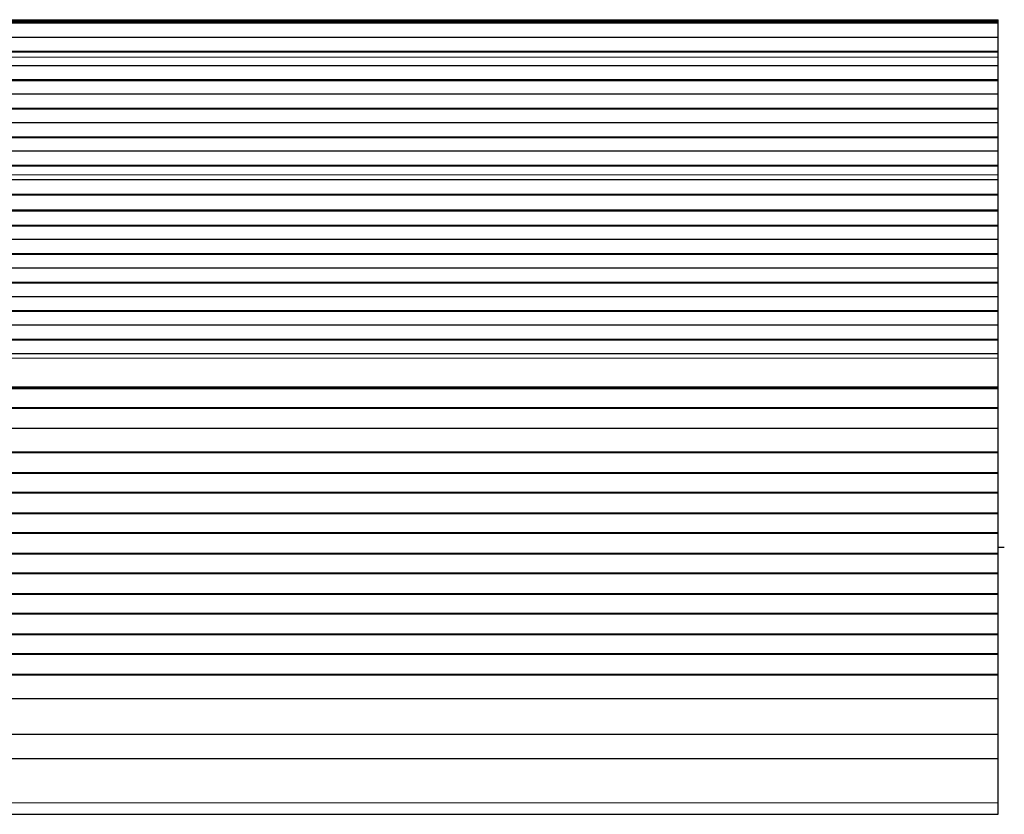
# Model space of a CAD drawing. Header units: inches. Extents: x 0 to 17820, y -10 to 12600.
# Tile 51 of 116: x 2195 to 2684, y 10000 to 10394. Entities that reach past the tile are written whole.
import ezdxf

# ---------------------------------------------------------------- set-up
doc = ezdxf.new("R2010")
doc.units = ezdxf.units.IN
doc.layers.add('1', color=7, linetype='Continuous', true_color=0xffffff)
doc.layers.add('254', color=7, linetype='Continuous', true_color=0xffffff)
doc.styles.add('latin_extended', font='simplex.shx')
doc.dimstyles.get("Standard").update_dxf_attribs({"dimtxt": 0.18, "dimasz": 0.18, "dimexe": 0.18, "dimexo": 0.0625, "dimgap": 0.09, "dimtad": 0, "dimtih": 1, "dimtoh": 1, "dimdec": 4, "dimzin": 0, "dimdsep": 46, "dimtxsty": 'Standard', "dimcen": 0.09, "dimadec": 0, "dimazin": 0, "dimtfac": 1, "dimtdec": 4, "dimtofl": 0, "dimtmove": 0, "dimatfit": 3, "dimfxl": 1, "dimtolj": 1, "dimtzin": 0, "dimarcsym": 0})

# ---------------------------------------------------------------- blocks, each defined once
blk = doc.blocks.new('_U9')
at = {"layer": '254', "color": 3, "linetype": 'Continuous', "lineweight": 13, "transparency": 16777216}
for p, q in [((6468.59, 10266.59), (6468.59, 6950.65)), ((761.09, 8418.65), (761.09, 6950.65)), ((6363.59, 6980.65), (866.09, 6980.65))]:
    blk.add_line(p, q, dxfattribs=at)
at = {"layer": '254', "color": 3, "transparency": 16777216}
for points in [[(866.09, 6998.15), (866.09, 6963.15), (761.09, 6980.65)], [(6363.59, 6963.15), (6363.59, 6998.15), (6468.59, 6980.65)]]:
    blk.add_solid(points, dxfattribs=at)
at = {"layer": 'Defpoints', "color": 0, "transparency": 16777216}
for p in [(6468.59, 10296.59), (761.09, 8448.65), (761.09, 6980.65)]:
    blk.add_point(p, dxfattribs=at)
at = {"layer": '254', "color": 2, "lineweight": 13, "transparency": 16777216, "insert": (3429.84, 7138.15), "char_height": 105, "attachment_point": 1, "style": 'latin_extended'}
blk.add_mtext('\\A1;5707', dxfattribs=at)

msp = doc.modelspace()

# ---------------------------------------------------------------- linework, layer by layer
at = {"layer": '1', "color": 110, "linetype": 'Continuous', "lineweight": 13}
for p, q in [((2680.59, 10394.309), (1465.103, 10394.309)), ((2680.59, 10393.884), (1465.103, 10393.884)), ((2680.59, 10375.69), (1465.103, 10375.69)), ((2680.59, 10375.663), (1465.103, 10375.663)), ((2680.59, 10317.424), (1465.103, 10317.424)), ((2680.59, 10317.397), (1465.103, 10317.397)), ((2680.59, 10226.36), (1465.103, 10226.36)), ((2680.59, 10212.217), (1465.103, 10212.217)), ((2680.59, 10005.884), (1464.59, 10005.884))]:
    msp.add_line(p, q, dxfattribs=at)
at = {"layer": '1', "color": 2, "linetype": 'Continuous', "lineweight": 25}
for p, q in [((2680.59, 10393.46), (1465.103, 10393.46)), ((2680.59, 10392.793), (1465.103, 10392.793)), ((2680.59, 10392.657), (1465.103, 10392.657)), ((2680.59, 10393.884), (2680.59, 10394.309)), ((2680.59, 10393.46), (2680.59, 10393.884)), ((2680.59, 10392.793), (2680.59, 10393.46)), ((2680.59, 10392.657), (2680.59, 10392.793)), ((2680.59, 10385.425), (2680.59, 10392.657)), ((2680.59, 10385.425), (1465.103, 10385.425)), ((2680.59, 10378.491), (2680.59, 10385.425)), ((2680.59, 10378.491), (1465.103, 10378.491)), ((2680.59, 10378.138), (1465.103, 10378.138)), ((2680.59, 10378.138), (2680.59, 10378.491)), ((2680.59, 10375.69), (2680.59, 10378.138)), ((2680.59, 10371.469), (1465.103, 10371.469)), ((2680.59, 10375.663), (2680.59, 10375.69)), ((2680.59, 10371.469), (2680.59, 10375.663)), ((2680.59, 10364.398), (2680.59, 10371.469)), ((2680.59, 10364.398), (1465.103, 10364.398)), ((2680.59, 10364.044), (1465.103, 10364.044)), ((2680.59, 10364.044), (2680.59, 10364.398)), ((2680.59, 10357.327), (2680.59, 10364.044)), ((2680.59, 10357.327), (1465.103, 10357.327)), ((2680.59, 10350.256), (2680.59, 10357.327)), ((2680.59, 10350.256), (1465.103, 10350.256)), ((2680.59, 10349.902), (1465.103, 10349.902)), ((2680.59, 10349.902), (2680.59, 10350.256)), ((2680.59, 10343.185), (2680.59, 10349.902)), ((2680.59, 10343.185), (1465.103, 10343.185)), ((2680.59, 10336.114), (2680.59, 10343.185)), ((2680.59, 10336.114), (1465.103, 10336.114)), ((2680.59, 10335.76), (1465.103, 10335.76)), ((2680.59, 10335.76), (2680.59, 10336.114)), ((2680.59, 10329.043), (2680.59, 10335.76)), ((2680.59, 10329.043), (1465.103, 10329.043)), ((2680.59, 10321.972), (2680.59, 10329.043)), ((2680.59, 10321.972), (1465.103, 10321.972)), ((2680.59, 10321.618), (2680.59, 10321.972)), ((2680.59, 10321.618), (1465.103, 10321.618)), ((2680.59, 10317.424), (2680.59, 10321.618)), ((2680.59, 10317.397), (2680.59, 10317.424)), ((2680.59, 10314.853), (2680.59, 10317.397)), ((2680.59, 10314.853), (1465.103, 10314.853)), ((2680.59, 10314.846), (1465.103, 10314.846)), ((2680.59, 10314.846), (2680.59, 10314.853)), ((2680.59, 10307.641), (2680.59, 10314.846)), ((2680.59, 10307.641), (1465.103, 10307.641)), ((2680.59, 10307.287), (2680.59, 10307.641)), ((2680.59, 10307.287), (1465.103, 10307.287)), ((2680.59, 10299.765), (2680.59, 10307.287)), ((2680.59, 10299.765), (1465.103, 10299.765)), ((2680.59, 10299.344), (1465.103, 10299.344)), ((2680.59, 10299.344), (2680.59, 10299.765)), ((2680.59, 10292.273), (2680.59, 10299.344)), ((2680.59, 10292.273), (1465.103, 10292.273)), ((2680.59, 10291.919), (1465.103, 10291.919)), ((2680.59, 10291.919), (2680.59, 10292.273)), ((2680.59, 10285.202), (2680.59, 10291.919)), ((2680.59, 10285.202), (1465.103, 10285.202)), ((2680.59, 10278.131), (2680.59, 10285.202)), ((2680.59, 10278.131), (1465.103, 10278.131)), ((2680.59, 10277.777), (2680.59, 10278.131)), ((2680.59, 10277.777), (1465.103, 10277.777)), ((2680.59, 10271.06), (2680.59, 10277.777)), ((2680.59, 10271.06), (1465.103, 10271.06)), ((2680.59, 10263.989), (2680.59, 10271.06)), ((2680.59, 10263.989), (1465.103, 10263.989)), ((2680.59, 10263.635), (1465.103, 10263.635)), ((2680.59, 10263.635), (2680.59, 10263.989)), ((2680.59, 10256.918), (2680.59, 10263.635)), ((2680.59, 10256.918), (1465.103, 10256.918)), ((2680.59, 10249.847), (2680.59, 10256.918)), ((2680.59, 10249.847), (1465.103, 10249.847)), ((2680.59, 10249.493), (1465.103, 10249.493)), ((2680.59, 10249.493), (2680.59, 10249.847)), ((2680.59, 10242.776), (2680.59, 10249.493)), ((2680.59, 10242.776), (1465.103, 10242.776)), ((2680.59, 10235.704), (2680.59, 10242.776)), ((2680.59, 10235.704), (1465.103, 10235.704)), ((2680.59, 10235.351), (1465.103, 10235.351)), ((2680.59, 10235.351), (2680.59, 10235.704)), ((2680.59, 10228.633), (2680.59, 10235.351)), ((2680.59, 10228.633), (1465.103, 10228.633)), ((2680.59, 10226.36), (2680.59, 10228.633)), ((2680.59, 10212.217), (2680.59, 10226.36)), ((2680.59, 10211.502), (1465.103, 10211.502)), ((2680.59, 10211.252), (1465.103, 10211.252)), ((2680.59, 10211.502), (2680.59, 10212.217)), ((2680.59, 10211.252), (2680.59, 10211.502)), ((2680.59, 10201.752), (2680.59, 10211.252)), ((2680.59, 10201.752), (1465.103, 10201.752)), ((2680.59, 10201.502), (1465.103, 10201.502)), ((2680.59, 10201.502), (2680.59, 10201.752)), ((2680.59, 10191.502), (2680.59, 10201.502)), ((2680.59, 10191.502), (1465.103, 10191.502)), ((2680.59, 10179.752), (2680.59, 10191.502)), ((2680.59, 10179.752), (1465.103, 10179.752)), ((2680.59, 10179.502), (1465.103, 10179.502)), ((2680.59, 10179.502), (2680.59, 10179.752)), ((2680.59, 10169.502), (2680.59, 10179.502)), ((2680.59, 10169.502), (1465.103, 10169.502)), ((2680.59, 10169.252), (1465.103, 10169.252)), ((2680.59, 10169.252), (2680.59, 10169.502)), ((2680.59, 10159.752), (2680.59, 10169.252)), ((2680.59, 10159.752), (1465.103, 10159.752)), ((2680.59, 10159.502), (1465.103, 10159.502)), ((2680.59, 10159.502), (2680.59, 10159.752)), ((2680.59, 10149.502), (2680.59, 10159.502)), ((2680.59, 10149.502), (1465.103, 10149.502)), ((2680.59, 10149.252), (1465.103, 10149.252)), ((2680.59, 10149.252), (2680.59, 10149.502)), ((2680.59, 10139.752), (2680.59, 10149.252)), ((2680.59, 10139.752), (1465.103, 10139.752)), ((2680.59, 10139.502), (1465.103, 10139.502)), ((2680.59, 10139.502), (2680.59, 10139.752)), ((2680.59, 10129.502), (2680.59, 10139.502)), ((2680.589, 10132.649), (2683.586, 10132.649)), ((2680.59, 10129.502), (1465.103, 10129.502)), ((2680.59, 10129.252), (1465.103, 10129.252)), ((2680.59, 10129.252), (2680.59, 10129.502)), ((2680.59, 10119.752), (2680.59, 10129.252)), ((2680.59, 10119.752), (1465.103, 10119.752)), ((2680.59, 10119.502), (1465.103, 10119.502)), ((2680.59, 10119.502), (2680.59, 10119.752)), ((2680.59, 10109.502), (2680.59, 10119.502)), ((2680.59, 10109.502), (1465.103, 10109.502)), ((2680.59, 10109.252), (1465.103, 10109.252)), ((2680.59, 10109.252), (2680.59, 10109.502)), ((2680.59, 10099.752), (2680.59, 10109.252)), ((2680.59, 10099.752), (1465.103, 10099.752)), ((2680.59, 10099.502), (1465.103, 10099.502)), ((2680.59, 10099.502), (2680.59, 10099.752)), ((2680.59, 10089.502), (2680.59, 10099.502)), ((2680.59, 10089.502), (1465.103, 10089.502)), ((2680.59, 10089.252), (1465.103, 10089.252)), ((2680.59, 10089.252), (2680.59, 10089.502)), ((2680.59, 10079.752), (2680.59, 10089.252)), ((2680.59, 10079.752), (1465.103, 10079.752)), ((2680.59, 10079.502), (1465.103, 10079.502)), ((2680.59, 10079.502), (2680.59, 10079.752)), ((2680.59, 10069.502), (2680.59, 10079.502)), ((2680.59, 10069.502), (1465.103, 10069.502)), ((2680.59, 10069.252), (1465.103, 10069.252)), ((2680.59, 10069.252), (2680.59, 10069.502)), ((2680.59, 10057.519), (2680.59, 10069.252)), ((2680.59, 10057.519), (1465.103, 10057.519)), ((2680.59, 10039.707), (2680.59, 10057.519)), ((2680.59, 10039.707), (1465.103, 10039.707)), ((2680.59, 10027.747), (2680.59, 10039.707)), ((2680.59, 10027.747), (1464.59, 10027.747)), ((2680.59, 10005.884), (2680.59, 10027.747)), ((2680.59, 10000.164), (2680.59, 10005.884)), ((1464.59, 10000.164), (2680.59, 10000.164))]:
    msp.add_line(p, q, dxfattribs=at)

# ---------------------------------------------------------------- dimensions: what is measured, and where the dimension line sits
at = {"layer": '254', "color": 2, "linetype": 'Continuous', "lineweight": 13}
dim = msp.add_linear_dim(base=(761.0897, 6980.64919), p1=(6468.58969, 10296.58971), p2=(761.0897, 8448.64919), dimstyle='Standard', override={"dimscale": 30, "dimtxt": 3.5, "dimasz": 3.5, "dimexe": 1, "dimexo": 1, "dimgap": 1.75, "dimtad": 1, "dimtih": 1, "dimtoh": 0, "dimdec": 0, "dimlfac": 1, "dimzin": 8, "dimdsep": 46, "dimlunit": 2, "dimtxsty": 'latin_extended', "dimsah": 1, "dimse1": 0, "dimse2": 0, "dimsd1": 0, "dimsd2": 0, "dimclrd": 3, "dimclre": 3, "dimclrt": 2, "dimtol": 0, "dimtm": -0.1, "dimtfac": 0.714286, "dimtdec": 3, "dimtofl": 1, "dimtmove": 0, "dimtzin": 8, "dimlwd": 13, "dimlwe": 13}, dxfattribs=at)
dim.commit()
dim.dimension.update_dxf_attribs({"geometry": '_U9', "text_midpoint": (3614.83969, 6980.64919), "dimtype": 160})

doc.saveas('drawing.dxf')
